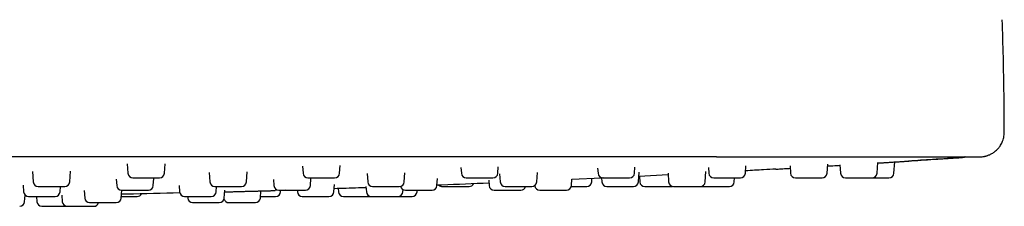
# Model space of a CAD drawing. Header units: millimetres. Extents: x 8 to 1577, y 12 to 2534.
# Tile 117 of 128: x 823 to 902, y 2397 to 2412. Entities that reach past the tile are written whole.
import ezdxf

# ---------------------------------------------------------------- set-up
doc = ezdxf.new("R2010")
doc.units = ezdxf.units.MM

msp = doc.modelspace()

# ---------------------------------------------------------------- linework, layer by layer
at = {"color": 7, "linetype": 'Continuous', "lineweight": 30}
for p, q in [((891.814, 2400.07), (891.874, 2400.937)), ((893.175, 2400.07), (893.239, 2400.984)), ((823.555, 2400.212), (823.614, 2399.37)), ((826.566, 2399.37), (826.627, 2400.244)), ((831.215, 2400.822), (831.268, 2400.07)), ((834.22, 2400.07), (834.274, 2400.843)), ((837.841, 2400.125), (837.894, 2399.37)), ((840.846, 2399.37), (840.902, 2400.173)), ((845.383, 2400.649), (845.423, 2400.07)), ((848.375, 2400.07), (848.418, 2400.685)), ((853.6, 2399.37), (853.653, 2400.118)), ((858.185, 2400.523), (858.217, 2400.07)), ((861.169, 2400.07), (861.204, 2400.579)), ((864.307, 2399.37), (864.359, 2400.119)), ((869.231, 2400.488), (869.261, 2400.07)), ((872.213, 2400.07), (872.248, 2400.571)), ((872.526, 2399.37), (872.582, 2400.169)), ((874.922, 2400.078), (874.971, 2399.37)), ((877.923, 2399.37), (877.983, 2400.223)), ((878.185, 2400.548), (878.219, 2400.07)), ((881.171, 2400.07), (881.212, 2400.662)), ((884.778, 2400.661), (884.819, 2400.07)), ((887.771, 2400.07), (887.823, 2400.807)), ((888.813, 2400.761), (888.862, 2400.07)), ((830.328, 2399.599), (830.365, 2399.07)), ((833.317, 2399.07), (833.358, 2399.652)), ((843.028, 2399.564), (843.063, 2399.07)), ((846.015, 2399.07), (846.054, 2399.637)), ((850.601, 2400.05), (850.648, 2399.37)), ((856.246, 2399.07), (856.285, 2399.634)), ((860.433, 2399.518), (860.464, 2399.07)), ((861.309, 2400.026), (861.355, 2399.37)), ((867.108, 2399.07), (867.146, 2399.605)), ((869.553, 2399.671), (867.143, 2399.562)), ((868.751, 2399.37), (868.769, 2399.636)), ((869.55, 2399.713), (869.574, 2399.37)), ((874.932, 2399.936), (872.558, 2399.819)), ((872.611, 2399.821), (872.642, 2399.37)), ((880.276, 2399.37), (880.299, 2399.698)), ((822.801, 2399.103), (822.838, 2398.57)), ((825.79, 2398.57), (825.82, 2398.998)), ((827.734, 2398.675), (827.776, 2398.07)), ((830.728, 2398.07), (830.772, 2398.698)), ((835.411, 2399.094), (835.448, 2398.57)), ((838.4, 2398.57), (838.43, 2398.998)), ((839.052, 2398.07), (839.096, 2398.704)), ((841.975, 2398.07), (842.015, 2398.648)), ((844.025, 2398.698), (843.16, 2398.671)), ((843.605, 2398.57), (843.613, 2398.685)), ((844.955, 2398.698), (844.963, 2398.57)), ((847.916, 2398.57), (847.956, 2399.149)), ((848.266, 2398.829), (848.284, 2398.57)), ((850.509, 2398.997), (850.539, 2398.57)), ((853.491, 2398.57), (853.504, 2398.746)), ((854.632, 2398.57), (854.641, 2398.698)), ((862.439, 2398.698), (862.445, 2398.698)), ((864.155, 2399.084), (864.156, 2399.07)), ((822.922, 2397.77), (822.96, 2398.309)), ((823.07, 2398.241), (822.955, 2398.239)), ((823.88, 2398.198), (823.91, 2397.77)), ((825.925, 2398.299), (825.962, 2397.77)), ((830.013, 2397.698), (830.097, 2397.698)), ((836.091, 2398.198), (836.1, 2398.07)), ((850.837, 2398.198), (850.888, 2398.201))]:
    msp.add_line(p, q, dxfattribs=at)
at = {"color": 7, "linetype": 'Continuous', "lineweight": 30, "flags": 128}
for points in [[(875.195, 2398.998), (875.27, 2399.005), (875.283, 2399.008)], [(877.624, 2399.011), (877.649, 2399.005), (877.723, 2398.998)]]:
    msp.add_lwpolyline(points, dxfattribs=at)
at = {"color": 7, "linetype": 'Continuous', "lineweight": 30}
for centre, start, end in [((831.667, 2400.098), 184, 270), ((833.821, 2400.098), 270, 356), ((845.822, 2400.098), 184, 270), ((847.976, 2400.098), 270, 356), ((858.616, 2400.098), 184, 270), ((860.77, 2400.098), 270, 356), ((869.66, 2400.098), 184, 270), ((871.814, 2400.098), 270, 356), ((878.618, 2400.098), 184, 270), ((880.772, 2400.098), 270, 356), ((885.218, 2400.098), 184, 270), ((887.372, 2400.098), 270, 356), ((889.261, 2400.098), 184, 270), ((891.415, 2400.098), 270, 356), ((892.776, 2400.098), 270, 356), ((824.013, 2399.398), 184, 270), ((826.167, 2399.398), 270, 356), ((838.293, 2399.398), 184, 270), ((840.447, 2399.398), 270, 356), ((851.047, 2399.398), 184, 270), ((853.201, 2399.398), 270, 356), ((861.754, 2399.398), 184, 270), ((863.908, 2399.398), 270, 356), ((868.352, 2399.398), 270, 356), ((869.973, 2399.398), 184, 270), ((872.127, 2399.398), 270, 356), ((873.041, 2399.398), 184, 270), ((875.37, 2399.398), 184, 270), ((877.524, 2399.398), 270, 356), ((879.877, 2399.398), 270, 356), ((823.237, 2398.598), 184, 270), ((825.391, 2398.598), 270, 356), ((830.764, 2399.098), 184, 270), ((832.918, 2399.098), 270, 356), ((835.847, 2398.598), 184, 270), ((838.001, 2398.598), 270, 356), ((843.462, 2399.098), 184, 270), ((843.206, 2398.598), 270, 356), ((845.363, 2398.598), 184, 270), ((845.616, 2399.098), 270, 356), ((847.516, 2398.598), 270, 356), ((848.683, 2398.598), 184, 270), ((850.938, 2398.598), 184, 270), ((853.092, 2398.598), 270, 356), ((853.693, 2399.098), 192.56223, 270), ((854.233, 2398.598), 270, 356), ((855.847, 2399.098), 270, 356), ((856.686, 2399.398), 226.26927, 270), ((858.84, 2399.398), 270, 333.97367), ((860.863, 2399.098), 184, 270), ((863.017, 2399.098), 270, 345.29727), ((864.555, 2399.098), 184, 270), ((866.709, 2399.098), 270, 356), ((822.523, 2397.798), 270, 356), ((824.309, 2397.798), 184, 270), ((826.361, 2397.798), 184, 270), ((828.175, 2398.098), 184, 270), ((828.515, 2397.798), 270, 345.29727), ((830.329, 2398.098), 270, 356), ((832.018, 2398.598), 270, 331.2248), ((836.499, 2398.098), 184, 270), ((838.653, 2398.098), 270, 356), ((839.422, 2398.098), 195.99275, 270), ((841.576, 2398.098), 270, 356)]:
    msp.add_arc(centre, 0.4, start, end, dxfattribs=at)
for points, knots in [([(902.098, 2403.398), (902.093, 2404.408), (902.083, 2406.428), (902.027, 2409.458), (901.962, 2411.477), (901.93, 2412.486)], [0, 0, 0, 0, 0.333322, 0.666659, 1, 1, 1, 1]), ([(900.102, 2401.398), (900.154, 2401.399), (900.246, 2401.401), (900.368, 2401.415), (900.458, 2401.43), (900.531, 2401.444), (900.598, 2401.46), (900.666, 2401.479), (900.796, 2401.52), (900.985, 2401.597), (901.182, 2401.711), (901.341, 2401.827), (901.473, 2401.939), (901.615, 2402.086), (901.742, 2402.25), (901.847, 2402.419), (901.931, 2402.587), (902.002, 2402.771), (902.056, 2402.97), (902.092, 2403.181), (902.096, 2403.325), (902.098, 2403.398)], [0, 0, 0, 0, 0.0495353, 0.0886086, 0.1164028, 0.1375108, 0.1592961, 0.1818297, 0.2051155, 0.2897321, 0.3767632, 0.4221652, 0.4768945, 0.5422492, 0.6178438, 0.6735865, 0.7332028, 0.7962438, 0.8621605, 0.9303146, 1, 1, 1, 1]), ([(878.844, 2401.398), (875.635, 2401.398), (869.218, 2401.398), (859.591, 2401.398), (849.964, 2401.398), (840.337, 2401.398), (830.767, 2401.398), (821.255, 2401.398), (811.8, 2401.398), (802.345, 2401.398), (792.825, 2401.398), (783.242, 2401.398), (773.594, 2401.398), (763.945, 2401.398), (754.297, 2401.398), (744.649, 2401.398), (735.001, 2401.398), (728.57, 2401.398), (725.354, 2401.398)], [0, 0, 0, 0, 0.062736, 0.125466, 0.18819, 0.250909, 0.313625, 0.375218, 0.436809, 0.4984, 0.55999, 0.622838, 0.685689, 0.748542, 0.811398, 0.87426, 0.937127, 1, 1, 1, 1]), ([(878.844, 2401.398), (878.976, 2401.398), (879.23, 2401.398), (879.596, 2401.398), (879.932, 2401.398), (880.239, 2401.398), (880.515, 2401.398), (880.788, 2401.398), (881.08, 2401.398), (881.513, 2401.398), (882.057, 2401.398), (882.709, 2401.398), (883.372, 2401.398), (884.053, 2401.398), (884.747, 2401.398), (885.433, 2401.398), (886.115, 2401.398), (886.82, 2401.398), (887.544, 2401.398), (888.287, 2401.398), (889.013, 2401.398), (889.724, 2401.398), (890.416, 2401.398), (891.089, 2401.398), (891.74, 2401.398), (892.369, 2401.398), (892.976, 2401.398), (893.561, 2401.398), (894.12, 2401.398), (894.651, 2401.398), (895.152, 2401.398), (895.625, 2401.398), (896.068, 2401.398), (896.48, 2401.398), (896.859, 2401.398), (897.205, 2401.398), (897.517, 2401.398), (897.776, 2401.398), (897.988, 2401.398), (898.163, 2401.398), (898.316, 2401.398), (898.447, 2401.398), (898.558, 2401.398), (898.65, 2401.398), (898.71, 2401.398), (898.749, 2401.398), (898.774, 2401.398), (898.797, 2401.398), (898.818, 2401.398), (898.836, 2401.398), (898.85, 2401.398), (898.864, 2401.398), (898.878, 2401.398), (898.893, 2401.398), (898.908, 2401.398), (898.918, 2401.398), (898.923, 2401.398)], [0, 0, 0, 0, 0.012298, 0.023667, 0.034107, 0.043618, 0.052201, 0.059855, 0.069083, 0.079437, 0.100258, 0.119909, 0.140432, 0.162562, 0.184126, 0.206192, 0.2282, 0.250005, 0.275051, 0.30002, 0.324966, 0.349942, 0.375001, 0.399964, 0.424895, 0.449843, 0.474861, 0.499999, 0.525127, 0.55014, 0.575088, 0.600024, 0.624997, 0.650048, 0.675019, 0.699965, 0.724938, 0.749993, 0.769799, 0.789778, 0.809956, 0.829521, 0.849424, 0.869818, 0.888968, 0.897466, 0.906187, 0.915132, 0.924302, 0.933698, 0.941257, 0.94813, 0.958865, 0.971088, 0.9848, 1, 1, 1, 1]), ([(878.85, 2401.406), (879.185, 2401.405), (879.856, 2401.402), (880.862, 2401.4), (881.865, 2401.398), (882.53, 2401.398), (882.862, 2401.398)], [0, 0, 0, 0, 0.249907, 0.500057, 0.750171, 1, 1, 1, 1]), ([(891.872, 2400.907), (891.969, 2400.913), (892.339, 2400.936), (893.002, 2400.978), (893.9, 2401.036), (894.869, 2401.098), (895.911, 2401.165), (896.998, 2401.235), (897.936, 2401.296), (898.514, 2401.334), (898.712, 2401.347)], [0, 0, 0, 0, 0.04427, 0.168949, 0.297809, 0.444435, 0.596219, 0.753205, 0.915432, 1, 1, 1, 1]), ([(891.872, 2400.898), (891.938, 2400.902), (892.118, 2400.913), (892.41, 2400.932), (892.739, 2400.952), (893.051, 2400.972), (893.34, 2400.99), (893.579, 2401.006), (893.774, 2401.018), (893.929, 2401.028), (894.064, 2401.036), (894.188, 2401.044), (894.291, 2401.051), (894.362, 2401.056), (894.37, 2401.056), (894.375, 2401.056)], [0, 0, 0, 0, 0.049336, 0.135222, 0.222048, 0.308529, 0.394382, 0.481105, 0.545659, 0.610711, 0.67565, 0.740176, 0.82718, 0.913281, 1, 1, 1, 1]), ([(898.744, 2401.345), (897.928, 2401.29), (896.472, 2401.192), (895.016, 2401.098), (894.375, 2401.056)], [0, 0, 0, 0, 0.559997, 1, 1, 1, 1]), ([(898.929, 2401.407), (898.913, 2401.397), (898.877, 2401.375), (898.814, 2401.354), (898.767, 2401.348), (898.744, 2401.345)], [0, 0, 0, 0, 0.273184, 0.646042, 1, 1, 1, 1]), ([(898.848, 2401.368), (898.852, 2401.369), (898.873, 2401.373), (898.892, 2401.387), (898.907, 2401.398)], [0, 0, 0, 0, 0.190857, 1, 1, 1, 1]), ([(898.923, 2401.398), (899.018, 2401.398), (899.208, 2401.398), (899.446, 2401.398), (899.65, 2401.398), (899.816, 2401.398), (899.944, 2401.398), (900.035, 2401.398), (900.087, 2401.398), (900.108, 2401.398), (900.102, 2401.398), (900.102, 2401.398)], [0, 0, 0, 0, 0.125473, 0.250932, 0.376381, 0.50182, 0.627251, 0.750438, 0.873621, 0.996802, 1, 1, 1, 1]), ([(883.638, 2400.406), (883.309, 2400.386), (882.494, 2400.337), (881.678, 2400.294), (881.193, 2400.269)], [0, 0, 0, 0, 0.404578, 1, 1, 1, 1]), ([(883.636, 2400.404), (883.697, 2400.407), (883.82, 2400.414), (884.053, 2400.428), (884.324, 2400.444), (884.573, 2400.458), (884.739, 2400.468), (884.791, 2400.471)], [0, 0, 0, 0, 0.212684, 0.431604, 0.657721, 0.891906, 1, 1, 1, 1]), ([(887.812, 2400.654), (887.853, 2400.657), (888.099, 2400.672), (888.434, 2400.692), (888.733, 2400.711), (888.817, 2400.716)], [0, 0, 0, 0, 0.125959, 0.757143, 1, 1, 1, 1]), ([(831.669, 2399.698), (831.671, 2399.698), (831.673, 2399.698), (831.711, 2399.698), (831.732, 2399.698)], [0, 0, 0, 0, 0.459775, 1, 1, 1, 1]), ([(831.732, 2399.698), (831.749, 2399.698), (831.783, 2399.698), (831.853, 2399.698), (831.954, 2399.698), (832.096, 2399.698), (832.286, 2399.698), (832.459, 2399.698), (832.604, 2399.698), (832.744, 2399.698), (832.917, 2399.698), (833.093, 2399.698), (833.238, 2399.698), (833.354, 2399.698), (833.483, 2399.698), (833.614, 2399.698), (833.726, 2399.698), (833.788, 2399.698), (833.813, 2399.698), (833.823, 2399.698), (833.82, 2399.698), (833.819, 2399.698)], [0, 0, 0, 0, 0.045286, 0.09025, 0.135614, 0.208918, 0.282401, 0.355704, 0.392277, 0.429283, 0.496946, 0.564787, 0.610034, 0.654998, 0.700403, 0.773706, 0.847189, 0.920493, 0.957066, 0.994072, 1, 1, 1, 1]), ([(845.823, 2399.698), (845.823, 2399.698), (845.822, 2399.698), (845.836, 2399.698), (845.874, 2399.698), (845.935, 2399.698), (845.966, 2399.698)], [0, 0, 0, 0, 0.08371, 0.280266, 0.639901, 1, 1, 1, 1]), ([(845.966, 2399.698), (845.99, 2399.698), (846.038, 2399.698), (846.128, 2399.698), (846.249, 2399.698), (846.411, 2399.698), (846.618, 2399.698), (846.8, 2399.698), (846.947, 2399.698), (847.087, 2399.698), (847.255, 2399.698), (847.42, 2399.698), (847.552, 2399.698), (847.655, 2399.698), (847.764, 2399.698), (847.868, 2399.698), (847.945, 2399.698), (847.976, 2399.698), (847.975, 2399.698), (847.975, 2399.698)], [0, 0, 0, 0, 0.04811, 0.095878, 0.14407, 0.221945, 0.300009, 0.377884, 0.416737, 0.456051, 0.527933, 0.600004, 0.648072, 0.69584, 0.744076, 0.82195, 0.900015, 0.97789, 1, 1, 1, 1]), ([(860.45, 2399.274), (859.178, 2399.22), (857.777, 2399.161), (856.377, 2399.111), (856.249, 2399.107)], [0, 0, 0, 0, 0.908427, 1, 1, 1, 1]), ([(858.621, 2399.698), (858.62, 2399.698), (858.618, 2399.698), (858.64, 2399.698), (858.677, 2399.698), (858.745, 2399.698), (858.827, 2399.698), (858.868, 2399.698)], [0, 0, 0, 0, 0.167115, 0.312803, 0.460215, 0.729934, 1, 1, 1, 1]), ([(858.868, 2399.698), (858.898, 2399.698), (858.958, 2399.698), (859.064, 2399.698), (859.203, 2399.698), (859.381, 2399.698), (859.598, 2399.698), (859.782, 2399.698), (859.927, 2399.698), (860.063, 2399.698), (860.221, 2399.698), (860.37, 2399.698), (860.485, 2399.698), (860.571, 2399.698), (860.658, 2399.698), (860.73, 2399.698), (860.77, 2399.698), (860.766, 2399.698), (860.764, 2399.698)], [0, 0, 0, 0, 0.051547, 0.102727, 0.154363, 0.237801, 0.321443, 0.404881, 0.44651, 0.488632, 0.565649, 0.642869, 0.694372, 0.745552, 0.797234, 0.880672, 0.964314, 1, 1, 1, 1]), ([(869.665, 2399.698), (869.664, 2399.698), (869.659, 2399.698), (869.691, 2399.698), (869.74, 2399.698), (869.801, 2399.698), (869.896, 2399.698), (869.995, 2399.698), (870.044, 2399.698)], [0, 0, 0, 0, 0.099928, 0.3335735, 0.4501442, 0.5680954, 0.7839085, 1, 1, 1, 1]), ([(870.044, 2399.698), (870.08, 2399.698), (870.151, 2399.698), (870.27, 2399.698), (870.422, 2399.698), (870.61, 2399.698), (870.831, 2399.698), (871.012, 2399.698), (871.15, 2399.698), (871.277, 2399.698), (871.421, 2399.698), (871.55, 2399.698), (871.644, 2399.698), (871.711, 2399.698), (871.771, 2399.698), (871.811, 2399.698), (871.809, 2399.698), (871.808, 2399.698)], [0, 0, 0, 0, 0.055509, 0.110623, 0.166227, 0.256078, 0.346148, 0.435999, 0.480827, 0.526187, 0.609124, 0.692278, 0.74774, 0.802853, 0.858507, 0.948358, 1, 1, 1, 1]), ([(878.622, 2399.698), (878.621, 2399.698), (878.615, 2399.698), (878.65, 2399.698), (878.712, 2399.698), (878.785, 2399.698), (878.867, 2399.698), (878.986, 2399.698), (879.1, 2399.698), (879.156, 2399.698)], [0, 0, 0, 0, 0.054682, 0.249878, 0.444599, 0.541749, 0.64005, 0.819909, 1, 1, 1, 1]), ([(879.156, 2399.698), (879.196, 2399.698), (879.276, 2399.698), (879.404, 2399.698), (879.564, 2399.698), (879.757, 2399.698), (879.975, 2399.698), (880.148, 2399.698), (880.275, 2399.698), (880.39, 2399.698), (880.515, 2399.698), (880.62, 2399.698), (880.691, 2399.698), (880.735, 2399.698), (880.766, 2399.698), (880.767, 2399.698), (880.768, 2399.698)], [0, 0, 0, 0, 0.0601315, 0.1198349, 0.1800693, 0.2774025, 0.3749735, 0.4723068, 0.5208684, 0.5700052, 0.6598489, 0.7499281, 0.8100081, 0.8697115, 0.93, 1, 1, 1, 1]), ([(885.22, 2399.698), (885.219, 2399.698), (885.216, 2399.698), (885.241, 2399.698), (885.312, 2399.698), (885.407, 2399.698), (885.5, 2399.698), (885.601, 2399.698), (885.74, 2399.698), (885.865, 2399.698), (885.927, 2399.698)], [0, 0, 0, 0, 0.022834, 0.189735, 0.357045, 0.523946, 0.607217, 0.691474, 0.845638, 1, 1, 1, 1]), ([(885.927, 2399.698), (885.97, 2399.698), (886.056, 2399.698), (886.19, 2399.698), (886.353, 2399.698), (886.545, 2399.698), (886.754, 2399.698), (886.912, 2399.698), (887.025, 2399.698), (887.124, 2399.698), (887.226, 2399.698), (887.304, 2399.698), (887.348, 2399.698), (887.37, 2399.698), (887.371, 2399.698), (887.371, 2399.698)], [0, 0, 0, 0, 0.065597, 0.130727, 0.196436, 0.302615, 0.409054, 0.515234, 0.568209, 0.621812, 0.719822, 0.818088, 0.883629, 0.948758, 1, 1, 1, 1]), ([(889.263, 2399.698), (889.262, 2399.698), (889.262, 2399.698), (889.285, 2399.698), (889.341, 2399.698), (889.45, 2399.698), (889.57, 2399.698), (889.681, 2399.698), (889.798, 2399.698), (889.953, 2399.698), (890.085, 2399.698), (890.151, 2399.698)], [0, 0, 0, 0, 0.054627, 0.145074, 0.291097, 0.437476, 0.583499, 0.656353, 0.73007, 0.864948, 1, 1, 1, 1]), ([(890.151, 2399.698), (890.196, 2399.698), (890.285, 2399.698), (890.421, 2399.698), (890.582, 2399.698), (890.767, 2399.698), (890.96, 2399.698), (891.099, 2399.698), (891.194, 2399.698), (891.274, 2399.698), (891.351, 2399.698), (891.398, 2399.698), (891.415, 2399.698), (891.413, 2399.698), (891.413, 2399.698)], [0, 0, 0, 0, 0.0721607, 0.1438078, 0.2160921, 0.3328967, 0.4499867, 0.5667914, 0.6250678, 0.6840343, 0.7918513, 0.8999507, 0.9720497, 1, 1, 1, 1]), ([(891.427, 2399.698), (891.45, 2399.698), (891.538, 2399.698), (891.631, 2399.698), (891.699, 2399.698)], [0, 0, 0, 0, 0.263745, 1, 1, 1, 1]), ([(891.699, 2399.698), (891.744, 2399.698), (891.834, 2399.698), (891.967, 2399.698), (892.123, 2399.698), (892.295, 2399.698), (892.466, 2399.698), (892.582, 2399.698), (892.656, 2399.698), (892.715, 2399.698), (892.765, 2399.698), (892.772, 2399.698), (892.776, 2399.698)], [0, 0, 0, 0, 0.080183, 0.159795, 0.240115, 0.369905, 0.500013, 0.629803, 0.694558, 0.76008, 0.879883, 1, 1, 1, 1]), ([(824.018, 2398.998), (824.017, 2398.998), (824.015, 2398.998), (824.044, 2398.998), (824.062, 2398.998)], [0, 0, 0, 0, 0.379719, 1, 1, 1, 1]), ([(824.062, 2398.998), (824.078, 2398.998), (824.108, 2398.998), (824.173, 2398.998), (824.267, 2398.998), (824.403, 2398.998), (824.588, 2398.998), (824.759, 2398.998), (824.902, 2398.998), (825.042, 2398.998), (825.215, 2398.998), (825.392, 2398.998), (825.54, 2398.998), (825.659, 2398.998), (825.793, 2398.998), (825.93, 2398.998), (826.051, 2398.998), (826.12, 2398.998), (826.152, 2398.998), (826.167, 2398.998), (826.164, 2398.998), (826.163, 2398.998)], [0, 0, 0, 0, 0.044386, 0.088457, 0.132919, 0.204766, 0.276788, 0.348635, 0.384481, 0.420751, 0.48707, 0.553562, 0.59791, 0.64198, 0.686483, 0.758329, 0.830352, 0.902199, 0.938045, 0.974315, 1, 1, 1, 1]), ([(835.472, 2398.476), (834.043, 2398.441), (832.469, 2398.402), (830.894, 2398.374), (830.749, 2398.371)], [0, 0, 0, 0, 0.907675, 1, 1, 1, 1]), ([(830.764, 2398.698), (830.764, 2398.698), (830.762, 2398.698), (830.772, 2398.698), (830.802, 2398.698), (830.859, 2398.698), (830.888, 2398.698)], [0, 0, 0, 0, 0.007294, 0.220242, 0.60987, 1, 1, 1, 1]), ([(830.888, 2398.698), (830.91, 2398.698), (830.955, 2398.698), (831.04, 2398.698), (831.157, 2398.698), (831.315, 2398.698), (831.519, 2398.698), (831.699, 2398.698), (831.846, 2398.698), (831.986, 2398.698), (832.156, 2398.698), (832.324, 2398.698), (832.459, 2398.698), (832.565, 2398.698), (832.679, 2398.698), (832.79, 2398.698), (832.876, 2398.698), (832.915, 2398.698), (832.917, 2398.698), (832.918, 2398.698)], [0, 0, 0, 0, 0.047318, 0.094299, 0.141698, 0.21829, 0.295069, 0.371661, 0.409875, 0.448541, 0.519239, 0.590123, 0.637401, 0.684382, 0.731823, 0.808415, 0.885194, 0.961787, 1, 1, 1, 1]), ([(838.294, 2398.998), (838.294, 2398.998), (838.292, 2398.998), (838.304, 2398.998), (838.339, 2398.998), (838.399, 2398.998), (838.429, 2398.998)], [0, 0, 0, 0, 0.053135, 0.25625, 0.627885, 1, 1, 1, 1]), ([(838.429, 2398.998), (838.452, 2398.998), (838.498, 2398.998), (838.586, 2398.998), (838.706, 2398.998), (838.866, 2398.998), (839.072, 2398.998), (839.253, 2398.998), (839.4, 2398.998), (839.54, 2398.998), (839.709, 2398.998), (839.875, 2398.998), (840.008, 2398.998), (840.113, 2398.998), (840.224, 2398.998), (840.331, 2398.998), (840.412, 2398.998), (840.445, 2398.998), (840.446, 2398.998), (840.446, 2398.998)], [0, 0, 0, 0, 0.047801, 0.095262, 0.143146, 0.22052, 0.298084, 0.375459, 0.414063, 0.453124, 0.524545, 0.596153, 0.643914, 0.691375, 0.739301, 0.816676, 0.89424, 0.971615, 1, 1, 1, 1]), ([(839.087, 2398.564), (839.118, 2398.565), (839.246, 2398.568), (839.493, 2398.575), (839.82, 2398.584), (840.162, 2398.593), (840.508, 2398.603), (840.855, 2398.612), (841.196, 2398.621), (841.525, 2398.63), (841.838, 2398.638), (842.127, 2398.645), (842.366, 2398.651), (842.561, 2398.656), (842.716, 2398.66), (842.85, 2398.664), (842.974, 2398.667), (843.077, 2398.669), (843.148, 2398.671), (843.156, 2398.671), (843.16, 2398.671)], [0, 0, 0, 0, 0.020477, 0.081792, 0.143105, 0.20395, 0.265387, 0.326607, 0.387441, 0.448951, 0.510195, 0.571006, 0.63245, 0.678173, 0.724255, 0.770248, 0.815959, 0.87758, 0.93857, 1, 1, 1, 1]), ([(843.466, 2398.698), (843.466, 2398.698), (843.466, 2398.698), (843.493, 2398.698), (843.534, 2398.698), (843.606, 2398.698), (843.69, 2398.698), (843.733, 2398.698)], [0, 0, 0, 0, 0.197983, 0.338271, 0.48022, 0.739943, 1, 1, 1, 1]), ([(843.733, 2398.698), (843.764, 2398.698), (843.826, 2398.698), (843.934, 2398.698), (844.075, 2398.698), (844.255, 2398.698), (844.473, 2398.698), (844.657, 2398.698), (844.801, 2398.698), (844.936, 2398.698), (845.093, 2398.698), (845.239, 2398.698), (845.351, 2398.698), (845.433, 2398.698), (845.517, 2398.698), (845.584, 2398.698), (845.618, 2398.698), (845.613, 2398.698), (845.611, 2398.698)], [0, 0, 0, 0, 0.05212, 0.10387, 0.156079, 0.240445, 0.325017, 0.409383, 0.451475, 0.494065, 0.571939, 0.650018, 0.702093, 0.753843, 0.806099, 0.890465, 0.975037, 1, 1, 1, 1]), ([(850.516, 2398.902), (850.31, 2398.895), (849.449, 2398.863), (848.588, 2398.838), (847.933, 2398.819)], [0, 0, 0, 0, 0.239552, 1, 1, 1, 1]), ([(851.053, 2398.998), (851.052, 2398.998), (851.051, 2398.998), (851.074, 2398.998), (851.113, 2398.998), (851.183, 2398.998), (851.266, 2398.998), (851.307, 2398.998)], [0, 0, 0, 0, 0.180347, 0.32372, 0.468791, 0.734224, 1, 1, 1, 1]), ([(851.307, 2398.998), (851.338, 2398.998), (851.399, 2398.998), (851.506, 2398.998), (851.645, 2398.998), (851.824, 2398.998), (852.042, 2398.998), (852.226, 2398.998), (852.37, 2398.998), (852.506, 2398.998), (852.664, 2398.998), (852.812, 2398.998), (852.925, 2398.998), (853.009, 2398.998), (853.095, 2398.998), (853.165, 2398.998), (853.202, 2398.998), (853.198, 2398.998), (853.196, 2398.998)], [0, 0, 0, 0, 0.051786, 0.103203, 0.155078, 0.238903, 0.322932, 0.406757, 0.448579, 0.490896, 0.568271, 0.645848, 0.69759, 0.749007, 0.800929, 0.884753, 0.968783, 1, 1, 1, 1]), ([(853.695, 2398.698), (853.698, 2398.698), (853.703, 2398.698), (853.755, 2398.698), (853.816, 2398.698), (853.889, 2398.698), (853.997, 2398.698), (854.104, 2398.698), (854.158, 2398.698)], [0, 0, 0, 0, 0.187462, 0.398385, 0.503619, 0.610099, 0.804924, 1, 1, 1, 1]), ([(854.158, 2398.698), (854.196, 2398.698), (854.272, 2398.698), (854.397, 2398.698), (854.553, 2398.698), (854.745, 2398.698), (854.965, 2398.698), (855.142, 2398.698), (855.275, 2398.698), (855.396, 2398.698), (855.531, 2398.698), (855.647, 2398.698), (855.729, 2398.698), (855.784, 2398.698), (855.828, 2398.698), (855.853, 2398.698), (855.846, 2398.698), (855.845, 2398.698)], [0, 0, 0, 0, 0.057908, 0.115404, 0.173411, 0.267145, 0.361108, 0.454842, 0.501608, 0.548928, 0.635449, 0.722198, 0.780056, 0.837552, 0.895611, 0.989345, 1, 1, 1, 1]), ([(856.688, 2398.998), (856.69, 2398.998), (856.694, 2398.998), (856.727, 2398.998), (856.772, 2398.998), (856.852, 2398.998), (856.964, 2398.998), (857.08, 2398.998), (857.19, 2398.998), (857.334, 2398.998), (857.516, 2398.998), (857.735, 2398.998), (857.919, 2398.998), (858.062, 2398.998), (858.195, 2398.998), (858.351, 2398.998), (858.454, 2398.998), (858.505, 2398.998)], [0, 0, 0, 0, 0.076626, 0.120264, 0.164419, 0.245154, 0.3261, 0.380089, 0.433739, 0.487915, 0.57538, 0.663059, 0.750524, 0.794162, 0.838317, 0.919106, 1, 1, 1, 1]), ([(858.505, 2398.998), (858.537, 2398.998), (858.6, 2398.998), (858.678, 2398.998), (858.757, 2398.998), (858.817, 2398.998), (858.845, 2398.998), (858.838, 2398.998), (858.838, 2398.998)], [0, 0, 0, 0, 0.155364, 0.309622, 0.465253, 0.716736, 0.968835, 1, 1, 1, 1]), ([(860.864, 2398.698), (860.864, 2398.698), (860.86, 2398.698), (860.883, 2398.698), (860.951, 2398.698), (861.043, 2398.698), (861.135, 2398.698), (861.235, 2398.698), (861.372, 2398.698), (861.496, 2398.698), (861.558, 2398.698)], [0, 0, 0, 0, 0.011971, 0.180728, 0.349897, 0.518654, 0.602851, 0.688045, 0.843922, 1, 1, 1, 1]), ([(861.558, 2398.698), (861.601, 2398.698), (861.686, 2398.698), (861.82, 2398.698), (861.983, 2398.698), (862.175, 2398.698), (862.385, 2398.698), (862.545, 2398.698), (862.659, 2398.698), (862.759, 2398.698), (862.863, 2398.698), (862.943, 2398.698), (862.99, 2398.698), (863.013, 2398.698), (863.015, 2398.698), (863.016, 2398.698)], [0, 0, 0, 0, 0.065141, 0.129819, 0.195071, 0.300513, 0.406213, 0.511655, 0.564263, 0.617493, 0.714822, 0.812406, 0.877491, 0.942169, 1, 1, 1, 1]), ([(861.759, 2398.998), (861.758, 2398.998), (861.757, 2398.998), (861.797, 2398.998), (861.851, 2398.998), (861.917, 2398.998), (862.017, 2398.998), (862.12, 2398.998), (862.171, 2398.998)], [0, 0, 0, 0, 0.138864, 0.362402, 0.47393, 0.586779, 0.793256, 1, 1, 1, 1]), ([(862.171, 2398.998), (862.208, 2398.998), (862.281, 2398.998), (862.403, 2398.998), (862.557, 2398.998), (862.746, 2398.998), (862.967, 2398.998), (863.147, 2398.998), (863.283, 2398.998), (863.408, 2398.998), (863.548, 2398.998), (863.672, 2398.998), (863.761, 2398.998), (863.822, 2398.998), (863.876, 2398.998), (863.909, 2398.998), (863.904, 2398.998), (863.902, 2398.998)], [0, 0, 0, 0, 0.056491, 0.11258, 0.169168, 0.260609, 0.352273, 0.443714, 0.489336, 0.535498, 0.619902, 0.704528, 0.760971, 0.81706, 0.873699, 0.96514, 1, 1, 1, 1]), ([(864.556, 2398.698), (864.555, 2398.698), (864.553, 2398.698), (864.563, 2398.698), (864.593, 2398.698), (864.66, 2398.698), (864.779, 2398.698), (864.906, 2398.698), (865.023, 2398.698), (865.143, 2398.698), (865.302, 2398.698), (865.436, 2398.698), (865.503, 2398.698)], [0, 0, 0, 0, 0.003412, 0.089662, 0.176757, 0.317368, 0.458323, 0.598934, 0.669088, 0.740073, 0.869953, 1, 1, 1, 1]), ([(865.503, 2398.698), (865.548, 2398.698), (865.637, 2398.698), (865.773, 2398.698), (865.933, 2398.698), (866.114, 2398.698), (866.301, 2398.698), (866.434, 2398.698), (866.523, 2398.698), (866.596, 2398.698), (866.664, 2398.698), (866.704, 2398.698), (866.708, 2398.698), (866.709, 2398.698)], [0, 0, 0, 0, 0.074236, 0.147943, 0.222306, 0.342469, 0.462926, 0.583089, 0.643041, 0.703703, 0.81462, 0.925828, 1, 1, 1, 1]), ([(867.091, 2398.998), (867.144, 2398.998), (867.232, 2398.998), (867.359, 2398.998), (867.499, 2398.998), (867.667, 2398.998), (867.785, 2398.998), (867.845, 2398.998)], [0, 0, 0, 0, 0.202424, 0.341935, 0.483099, 0.741383, 1, 1, 1, 1]), ([(867.845, 2398.998), (867.882, 2398.998), (867.957, 2398.998), (868.056, 2398.998), (868.161, 2398.998), (868.26, 2398.998), (868.33, 2398.998), (868.354, 2398.998), (868.351, 2398.998), (868.351, 2398.998)], [0, 0, 0, 0, 0.124291, 0.247696, 0.3722, 0.573385, 0.775063, 0.976249, 1, 1, 1, 1]), ([(869.979, 2398.998), (869.978, 2398.998), (869.977, 2398.998), (870.026, 2398.998), (870.101, 2398.998), (870.182, 2398.998), (870.272, 2398.998), (870.398, 2398.998), (870.517, 2398.998), (870.576, 2398.998)], [0, 0, 0, 0, 0.112031, 0.295386, 0.478293, 0.56955, 0.661887, 0.830834, 1, 1, 1, 1]), ([(870.576, 2398.998), (870.617, 2398.998), (870.7, 2398.998), (870.831, 2398.998), (870.993, 2398.998), (871.186, 2398.998), (871.401, 2398.998), (871.568, 2398.998), (871.691, 2398.998), (871.8, 2398.998), (871.917, 2398.998), (872.011, 2398.998), (872.072, 2398.998), (872.107, 2398.998), (872.127, 2398.998), (872.124, 2398.998), (872.122, 2398.998)], [0, 0, 0, 0, 0.062138, 0.123833, 0.186077, 0.286657, 0.387483, 0.488063, 0.538245, 0.589021, 0.681862, 0.774946, 0.837031, 0.898726, 0.961026, 1, 1, 1, 1]), ([(873.043, 2398.998), (873.045, 2398.998), (873.049, 2398.998), (873.097, 2398.998), (873.16, 2398.998), (873.231, 2398.998), (873.332, 2398.998), (873.475, 2398.998), (873.665, 2398.998), (873.84, 2398.998), (873.984, 2398.998), (874.125, 2398.998), (874.298, 2398.998), (874.428, 2398.998), (874.492, 2398.998)], [0, 0, 0, 0, 0.086199, 0.184191, 0.249549, 0.314497, 0.380081, 0.485964, 0.592106, 0.697989, 0.750817, 0.80427, 0.902072, 1, 1, 1, 1]), ([(874.492, 2398.998), (874.534, 2398.998), (874.618, 2398.998), (874.733, 2398.998), (874.862, 2398.998), (874.992, 2398.998), (875.103, 2398.998), (875.164, 2398.998), (875.188, 2398.998), (875.198, 2398.998), (875.194, 2398.998), (875.193, 2398.998)], [0, 0, 0, 0, 0.103566, 0.206395, 0.310138, 0.477778, 0.645827, 0.813466, 0.897105, 0.981735, 1, 1, 1, 1]), ([(875.37, 2398.998), (875.372, 2398.998), (875.376, 2398.998), (875.421, 2398.998), (875.513, 2398.998), (875.622, 2398.998), (875.726, 2398.998), (875.835, 2398.998), (875.983, 2398.998), (876.113, 2398.998), (876.177, 2398.998)], [0, 0, 0, 0, 0.095673, 0.250134, 0.404972, 0.559432, 0.636496, 0.714472, 0.857144, 1, 1, 1, 1]), ([(876.177, 2398.998), (876.222, 2398.998), (876.31, 2398.998), (876.445, 2398.998), (876.608, 2398.998), (876.797, 2398.998), (876.997, 2398.998), (877.146, 2398.998), (877.249, 2398.998), (877.338, 2398.998), (877.427, 2398.998), (877.489, 2398.998), (877.517, 2398.998), (877.527, 2398.998), (877.524, 2398.998), (877.524, 2398.998)], [0, 0, 0, 0, 0.069041, 0.13759, 0.206749, 0.318503, 0.43053, 0.542284, 0.598041, 0.654458, 0.757613, 0.861038, 0.930019, 0.998569, 1, 1, 1, 1]), ([(877.537, 2398.998), (877.546, 2398.998), (877.587, 2398.998), (877.647, 2398.998), (877.697, 2398.998), (877.713, 2398.998)], [0, 0, 0, 0, 0.170855, 0.746449, 1, 1, 1, 1]), ([(877.725, 2398.998), (877.725, 2398.998), (877.724, 2398.998), (877.743, 2398.998), (877.785, 2398.998), (877.865, 2398.998), (877.996, 2398.998), (878.132, 2398.998), (878.255, 2398.998), (878.38, 2398.998), (878.544, 2398.998), (878.678, 2398.998), (878.746, 2398.998)], [0, 0, 0, 0, 0.049439, 0.131705, 0.214778, 0.348895, 0.48334, 0.617457, 0.684371, 0.752078, 0.875959, 1, 1, 1, 1]), ([(878.746, 2398.998), (878.791, 2398.998), (878.881, 2398.998), (879.016, 2398.998), (879.173, 2398.998), (879.349, 2398.998), (879.527, 2398.998), (879.651, 2398.998), (879.731, 2398.998), (879.796, 2398.998), (879.852, 2398.998), (879.878, 2398.998), (879.876, 2398.998), (879.875, 2398.998)], [0, 0, 0, 0, 0.077676, 0.1548, 0.232609, 0.358342, 0.484381, 0.610114, 0.672845, 0.736318, 0.852376, 0.968738, 1, 1, 1, 1]), ([(823.238, 2398.198), (823.238, 2398.198), (823.239, 2398.198), (823.266, 2398.198), (823.318, 2398.198), (823.344, 2398.198)], [0, 0, 0, 0, 0.160215, 0.579837, 1, 1, 1, 1]), ([(823.344, 2398.198), (823.365, 2398.198), (823.406, 2398.198), (823.488, 2398.198), (823.601, 2398.198), (823.755, 2398.198), (823.956, 2398.198), (824.135, 2398.198), (824.281, 2398.198), (824.422, 2398.198), (824.593, 2398.198), (824.763, 2398.198), (824.901, 2398.198), (825.01, 2398.198), (825.128, 2398.198), (825.244, 2398.198), (825.338, 2398.198), (825.38, 2398.198), (825.392, 2398.198), (825.39, 2398.198), (825.39, 2398.198)], [0, 0, 0, 0, 0.046773, 0.093213, 0.140065, 0.215775, 0.29167, 0.36738, 0.405153, 0.443373, 0.513258, 0.583325, 0.630058, 0.676497, 0.723392, 0.799102, 0.874997, 0.950707, 0.98848, 1, 1, 1, 1]), ([(828.175, 2397.698), (828.179, 2397.698), (828.185, 2397.698), (828.223, 2397.698), (828.273, 2397.698), (828.354, 2397.698), (828.445, 2397.698), (828.49, 2397.698)], [0, 0, 0, 0, 0.2595854, 0.389098, 0.5201444, 0.7599175, 1, 1, 1, 1]), ([(828.49, 2397.698), (828.523, 2397.698), (828.589, 2397.698), (828.702, 2397.698), (828.848, 2397.698), (829.032, 2397.698), (829.252, 2397.698), (829.435, 2397.698), (829.577, 2397.698), (829.709, 2397.698), (829.861, 2397.698), (830, 2397.698), (830.105, 2397.698), (830.181, 2397.698), (830.255, 2397.698), (830.316, 2397.698), (830.325, 2397.698), (830.329, 2397.698)], [0, 0, 0, 0, 0.053455, 0.106529, 0.160075, 0.246601, 0.333338, 0.419864, 0.463034, 0.506714, 0.586582, 0.66666, 0.720069, 0.773143, 0.826737, 0.913263, 1, 1, 1, 1]), ([(830.737, 2398.198), (830.798, 2398.198), (830.933, 2398.198), (831.143, 2398.198), (831.319, 2398.198), (831.452, 2398.198), (831.572, 2398.198), (831.708, 2398.198), (831.79, 2398.198), (831.831, 2398.198)], [0, 0, 0, 0, 0.149161, 0.324849, 0.500108, 0.587549, 0.676025, 0.837908, 1, 1, 1, 1]), ([(831.831, 2398.198), (831.855, 2398.198), (831.903, 2398.198), (831.957, 2398.198), (832, 2398.198), (832.024, 2398.198), (832.017, 2398.198), (832.016, 2398.198)], [0, 0, 0, 0, 0.210451, 0.419405, 0.630217, 0.970869, 1, 1, 1, 1]), ([(835.85, 2398.198), (835.851, 2398.198), (835.853, 2398.198), (835.884, 2398.198), (835.928, 2398.198), (836.004, 2398.198), (836.091, 2398.198), (836.134, 2398.198)], [0, 0, 0, 0, 0.222653, 0.358626, 0.496209, 0.747942, 1, 1, 1, 1]), ([(836.134, 2398.198), (836.166, 2398.198), (836.23, 2398.198), (836.34, 2398.198), (836.483, 2398.198), (836.664, 2398.198), (836.883, 2398.198), (837.067, 2398.198), (837.21, 2398.198), (837.344, 2398.198), (837.499, 2398.198), (837.643, 2398.198), (837.752, 2398.198), (837.832, 2398.198), (837.912, 2398.198), (837.975, 2398.198), (838.005, 2398.198), (837.999, 2398.198), (837.998, 2398.198)], [0, 0, 0, 0, 0.052621, 0.104868, 0.15758, 0.242757, 0.328142, 0.413318, 0.455815, 0.498815, 0.577438, 0.656267, 0.708843, 0.76109, 0.813849, 0.899025, 0.98441, 1, 1, 1, 1]), ([(836.501, 2397.698), (836.503, 2397.698), (836.51, 2397.698), (836.575, 2397.698), (836.661, 2397.698), (836.75, 2397.698), (836.846, 2397.698), (836.98, 2397.698), (837.103, 2397.698), (837.164, 2397.698)], [0, 0, 0, 0, 0.159757, 0.333256, 0.506333, 0.592685, 0.680059, 0.839927, 1, 1, 1, 1]), ([(837.164, 2397.698), (837.206, 2397.698), (837.291, 2397.698), (837.424, 2397.698), (837.587, 2397.698), (837.779, 2397.698), (837.991, 2397.698), (838.153, 2397.698), (838.27, 2397.698), (838.373, 2397.698), (838.482, 2397.698), (838.566, 2397.698), (838.618, 2397.698), (838.643, 2397.698), (838.657, 2397.698), (838.652, 2397.698), (838.651, 2397.698)], [0, 0, 0, 0, 0.064141, 0.127825, 0.192076, 0.295899, 0.399976, 0.503799, 0.555599, 0.608012, 0.703846, 0.799931, 0.864017, 0.927702, 0.99201, 1, 1, 1, 1]), ([(839.422, 2397.698), (839.424, 2397.698), (839.427, 2397.698), (839.453, 2397.698), (839.504, 2397.698), (839.592, 2397.698), (839.732, 2397.698), (839.875, 2397.698), (840.001, 2397.698), (840.13, 2397.698), (840.296, 2397.698), (840.431, 2397.698), (840.499, 2397.698)], [0, 0, 0, 0, 0.080114, 0.159726, 0.240117, 0.369907, 0.500013, 0.629802, 0.694557, 0.760078, 0.879962, 1, 1, 1, 1]), ([(840.499, 2397.698), (840.544, 2397.698), (840.634, 2397.698), (840.767, 2397.698), (840.923, 2397.698), (841.095, 2397.698), (841.266, 2397.698), (841.382, 2397.698), (841.456, 2397.698), (841.515, 2397.698), (841.565, 2397.698), (841.572, 2397.698), (841.576, 2397.698)], [0, 0, 0, 0, 0.080183, 0.159795, 0.240115, 0.369905, 0.500013, 0.629803, 0.694558, 0.76008, 0.879883, 1, 1, 1, 1]), ([(841.984, 2398.198), (841.992, 2398.198), (842.071, 2398.198), (842.192, 2398.198), (842.337, 2398.198), (842.473, 2398.198), (842.635, 2398.198), (842.745, 2398.198), (842.8, 2398.198)], [0, 0, 0, 0, 0.0285, 0.280687, 0.406509, 0.53382, 0.76676, 1, 1, 1, 1]), ([(842.8, 2398.198), (842.835, 2398.198), (842.903, 2398.198), (842.991, 2398.198), (843.081, 2398.198), (843.158, 2398.198), (843.203, 2398.198), (843.201, 2398.198), (843.2, 2398.198)], [0, 0, 0, 0, 0.140324, 0.279649, 0.420213, 0.647351, 0.875044, 1, 1, 1, 1]), ([(845.367, 2398.198), (845.366, 2398.198), (845.359, 2398.198), (845.394, 2398.198), (845.457, 2398.198), (845.53, 2398.198), (845.612, 2398.198), (845.73, 2398.198), (845.844, 2398.198), (845.901, 2398.198)], [0, 0, 0, 0, 0.054682, 0.249878, 0.444599, 0.541749, 0.64005, 0.819909, 1, 1, 1, 1]), ([(845.901, 2398.198), (845.941, 2398.198), (846.021, 2398.198), (846.149, 2398.198), (846.309, 2398.198), (846.502, 2398.198), (846.72, 2398.198), (846.892, 2398.198), (847.02, 2398.198), (847.135, 2398.198), (847.26, 2398.198), (847.364, 2398.198), (847.435, 2398.198), (847.479, 2398.198), (847.511, 2398.198), (847.512, 2398.198), (847.512, 2398.198)], [0, 0, 0, 0, 0.060131, 0.119835, 0.180069, 0.277403, 0.374973, 0.472307, 0.520868, 0.570005, 0.659849, 0.749928, 0.810008, 0.869712, 0.93, 1, 1, 1, 1]), ([(848.683, 2398.198), (848.686, 2398.198), (848.693, 2398.198), (848.745, 2398.198), (848.812, 2398.198), (848.884, 2398.198), (848.988, 2398.198), (849.133, 2398.198), (849.326, 2398.198), (849.501, 2398.198), (849.646, 2398.198), (849.787, 2398.198), (849.96, 2398.198), (850.089, 2398.198), (850.153, 2398.198)], [0, 0, 0, 0, 0.096621, 0.193496, 0.258108, 0.322315, 0.387151, 0.491827, 0.596758, 0.701434, 0.753659, 0.806502, 0.903189, 1, 1, 1, 1]), ([(850.153, 2398.198), (850.195, 2398.198), (850.277, 2398.198), (850.392, 2398.198), (850.518, 2398.198), (850.646, 2398.198), (850.753, 2398.198), (850.811, 2398.198), (850.831, 2398.198), (850.84, 2398.198), (850.837, 2398.198), (850.836, 2398.198)], [0, 0, 0, 0, 0.105233, 0.209716, 0.315129, 0.485467, 0.65622, 0.826558, 0.911543, 0.997535, 1, 1, 1, 1]), ([(850.94, 2398.198), (850.939, 2398.198), (850.937, 2398.198), (850.952, 2398.198), (850.998, 2398.198), (851.097, 2398.198), (851.21, 2398.198), (851.317, 2398.198), (851.429, 2398.198), (851.58, 2398.198), (851.71, 2398.198), (851.776, 2398.198)], [0, 0, 0, 0, 0.019575, 0.113376, 0.264813, 0.416619, 0.568056, 0.643612, 0.720062, 0.859941, 1, 1, 1, 1]), ([(851.776, 2398.198), (851.82, 2398.198), (851.909, 2398.198), (852.044, 2398.198), (852.207, 2398.198), (852.394, 2398.198), (852.592, 2398.198), (852.738, 2398.198), (852.838, 2398.198), (852.923, 2398.198), (853.008, 2398.198), (853.064, 2398.198), (853.09, 2398.198), (853.091, 2398.198), (853.091, 2398.198)], [0, 0, 0, 0, 0.070154, 0.13981, 0.210084, 0.323641, 0.437476, 0.551033, 0.607689, 0.665016, 0.769835, 0.874929, 0.945024, 1, 1, 1, 1]), ([(853.103, 2398.198), (853.148, 2398.198), (853.237, 2398.198), (853.371, 2398.198), (853.502, 2398.198), (853.653, 2398.198), (853.818, 2398.198), (853.978, 2398.198), (854.083, 2398.198), (854.148, 2398.198), (854.196, 2398.198), (854.23, 2398.198), (854.229, 2398.198), (854.228, 2398.198)], [0, 0, 0, 0, 0.0762604, 0.1540295, 0.231245, 0.3091472, 0.4350298, 0.56122, 0.6871028, 0.7499084, 0.8134578, 0.9296543, 1, 1, 1, 1]), ([(824.31, 2397.398), (824.31, 2397.398), (824.309, 2397.398), (824.334, 2397.398), (824.393, 2397.398), (824.467, 2397.398), (824.546, 2397.398), (824.656, 2397.398), (824.808, 2397.398), (825.006, 2397.398), (825.185, 2397.398), (825.331, 2397.398), (825.472, 2397.398), (825.644, 2397.398), (825.77, 2397.398), (825.833, 2397.398)], [0, 0, 0, 0, 0.02575, 0.119883, 0.214263, 0.277211, 0.339765, 0.402932, 0.504912, 0.607142, 0.709122, 0.760002, 0.811485, 0.905682, 1, 1, 1, 1]), ([(825.833, 2397.398), (825.873, 2397.398), (825.954, 2397.398), (826.064, 2397.398), (826.184, 2397.398), (826.287, 2397.398), (826.333, 2397.398), (826.35, 2397.398)], [0, 0, 0, 0, 0.18223, 0.363163, 0.545705, 0.840676, 1, 1, 1, 1]), ([(826.362, 2397.398), (826.363, 2397.398), (826.365, 2397.398), (826.393, 2397.398), (826.456, 2397.398), (826.57, 2397.398), (826.695, 2397.398), (826.81, 2397.398), (826.928, 2397.398), (827.086, 2397.398), (827.219, 2397.398), (827.285, 2397.398)], [0, 0, 0, 0, 0.075651, 0.164086, 0.306862, 0.449986, 0.592761, 0.663995, 0.736073, 0.867951, 1, 1, 1, 1]), ([(827.285, 2397.398), (827.33, 2397.398), (827.42, 2397.398), (827.555, 2397.398), (827.716, 2397.398), (827.899, 2397.398), (828.088, 2397.398), (828.224, 2397.398), (828.315, 2397.398), (828.391, 2397.398), (828.464, 2397.398), (828.504, 2397.398), (828.518, 2397.398), (828.515, 2397.398), (828.515, 2397.398)], [0, 0, 0, 0, 0.073498, 0.146473, 0.220096, 0.339065, 0.458325, 0.577294, 0.63665, 0.69671, 0.806524, 0.916627, 0.990062, 1, 1, 1, 1])]:
    msp.add_open_spline(points, degree=3, knots=knots, dxfattribs=at)

doc.saveas('drawing.dxf')
